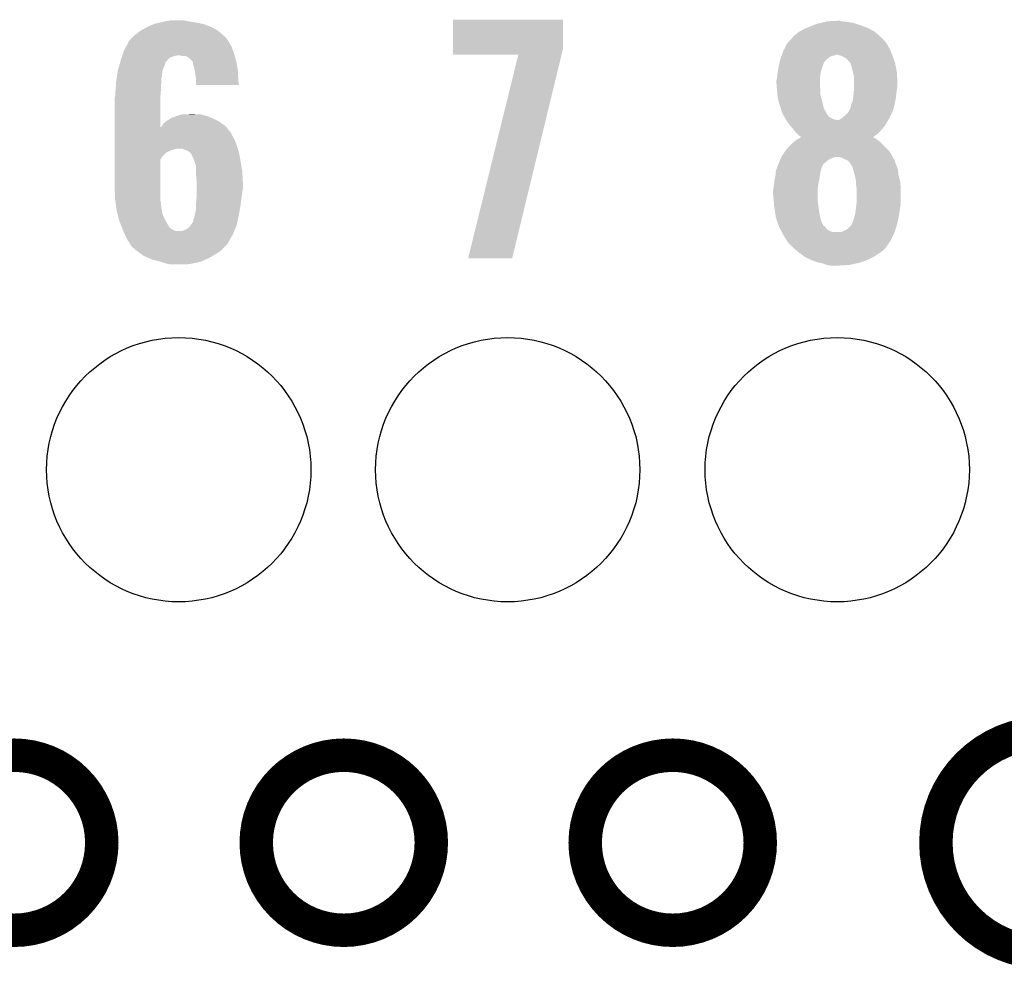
# Model space of a CAD drawing. Extents: x -1.3 to 24.2, y -3.9 to 39.2.
# Tile 25 of 29: x 13 to 17.4, y 24.3 to 28.6. Entities that reach past the tile are written whole.
import ezdxf

# ---------------------------------------------------------------- set-up
doc = ezdxf.new("R2010")
doc.units = 0
doc.layers.get('0').update_dxf_attribs({"linetype": 'CONTINUOUS'})
for name, color, linetype in [('LIGHT_6_CLICK_V100_GKO', 5, 'CONTINUOUS'), ('LIGHT_6_CLICK_V100_GTO', 14, 'CONTINUOUS'), ('LIGHT_6_CLICK_V100_GTS', 12, 'CONTINUOUS')]:
    doc.layers.add(name, color=color, linetype=linetype)

# ---------------------------------------------------------------- blocks, each defined once
blk = doc.blocks.new('ROUND_48')
blk.add_circle((0, 0), 0.602)

msp = doc.modelspace()

# ---------------------------------------------------------------- linework, layer by layer
at = {"layer": 'LIGHT_6_CLICK_V100_GKO', "const_width": 0.1524}
msp.add_lwpolyline([(17.63014, 25.4, 1), (17.63014, 24.39924)], format="xyb", dxfattribs=at)
for points in [[(12.53236, 24.89962, 1), (13.32992, 24.89962, 1)], [(14.0335, 24.89962, 1), (14.83106, 24.89962, 1)], [(15.5321, 24.89962, 1), (16.32966, 24.89962, 1)]]:
    msp.add_lwpolyline(points, format="xyb", close=True, dxfattribs=at)
at = {"layer": 'LIGHT_6_CLICK_V100_GTO'}
for points in [[(13.5382, 28.61564), (13.55344, 28.62326), (13.827762, 28.61564), (13.807948, 28.62326)], [(13.55344, 28.62326), (13.566982, 28.628338), (13.807948, 28.62326), (13.794742, 28.628338)], [(13.566982, 28.628338), (13.573762, 28.63088), (13.794742, 28.628338), (13.782882, 28.63088)], [(13.573762, 28.63088), (13.59662, 28.63596), (13.782882, 28.63088), (13.75918, 28.63596)], [(13.59662, 28.63596), (13.61948, 28.64104), (13.75918, 28.63596), (13.72616, 28.64104)], [(13.61948, 28.64104), (13.647422, 28.64612), (13.72616, 28.64104), (13.700762, 28.64612)], [(14.930122, 28.514038), (14.930142, 28.648636), (15.4305, 28.514038), (15.4305, 28.648636)], [(14.930142, 28.648636), (14.930144, 28.64866), (15.4305, 28.648636), (14.930144, 28.64866)], [(16.539972, 28.61056), (16.55826, 28.61818), (16.819882, 28.61056), (16.80007, 28.61818)], [(16.55826, 28.61818), (16.571468, 28.62326), (16.80007, 28.61818), (16.78686, 28.62326)], [(16.571468, 28.62326), (16.591282, 28.63088), (16.78686, 28.62326), (16.763998, 28.63088)], [(16.591282, 28.63088), (16.602068, 28.633418), (16.763998, 28.63088), (16.756382, 28.633418)], [(16.602068, 28.633418), (16.623664, 28.6385), (16.756382, 28.633418), (16.7259, 28.6385)], [(16.623664, 28.6385), (16.63446, 28.64104), (16.7259, 28.6385), (16.703042, 28.64104)], [(16.63446, 28.64104), (16.680178, 28.64358), (16.703042, 28.64104), (16.692882, 28.64358)], [(13.46454, 28.5623), (13.47724, 28.575), (13.89888, 28.5623), (13.88618, 28.575)], [(13.47724, 28.575), (13.482322, 28.58008), (13.88618, 28.575), (13.880536, 28.58008)], [(13.482322, 28.58008), (13.505174, 28.597858), (13.880536, 28.58008), (13.860778, 28.597858)], [(13.505174, 28.597858), (13.50518, 28.597862), (13.860778, 28.597858), (13.860772, 28.597862)], [(13.50518, 28.597862), (13.53312, 28.6131), (13.860772, 28.597862), (13.83248, 28.6131)], [(13.53312, 28.6131), (13.5382, 28.61564), (13.83248, 28.6131), (13.827762, 28.61564)], [(16.479524, 28.572458), (16.48968, 28.58008), (16.875254, 28.572458), (16.866868, 28.58008)], [(16.48968, 28.58008), (16.504916, 28.592778), (16.866868, 28.58008), (16.852898, 28.592778)], [(16.504916, 28.592778), (16.504922, 28.592782), (16.852898, 28.592778), (16.852892, 28.592782)], [(16.504922, 28.592782), (16.52778, 28.60548), (16.852892, 28.592782), (16.829316, 28.60548)], [(16.52778, 28.60548), (16.539972, 28.61056), (16.829316, 28.60548), (16.819882, 28.61056)], [(13.439644, 28.524198), (13.451836, 28.547062), (13.92174, 28.524198), (13.909038, 28.547062)], [(13.451836, 28.547062), (13.45184, 28.547066), (13.909038, 28.547062), (13.909036, 28.547066)], [(13.45184, 28.547066), (13.451846, 28.549606), (13.909036, 28.547066), (13.907344, 28.549606)], [(13.451846, 28.549606), (13.46454, 28.5623), (13.907344, 28.549606), (13.89888, 28.5623)], [(16.44015, 28.51658), (16.451582, 28.539438), (16.91894, 28.51658), (16.906242, 28.539438)], [(16.451582, 28.539438), (16.465434, 28.55468), (16.906242, 28.539438), (16.89354, 28.55468)], [(16.465434, 28.55468), (16.476978, 28.56738), (16.89354, 28.55468), (16.88084, 28.56738)], [(16.476978, 28.56738), (16.476982, 28.567384), (16.88084, 28.56738), (16.880836, 28.567384)], [(16.476982, 28.567384), (16.479524, 28.572458), (16.880836, 28.567384), (16.875254, 28.572458)], [(13.421358, 28.478478), (13.423052, 28.48356), (13.644878, 28.478478), (13.66266, 28.48356)], [(13.423052, 28.48356), (13.423898, 28.4861), (13.66266, 28.48356), (13.675358, 28.4861)], [(13.423898, 28.4861), (13.427286, 28.49626), (13.934802, 28.4861), (13.931898, 28.49626)], [(13.427286, 28.49626), (13.43152, 28.508962), (13.931898, 28.49626), (13.92728, 28.508962)], [(13.43152, 28.508962), (13.439644, 28.524198), (13.92728, 28.508962), (13.92174, 28.524198)], [(13.698218, 28.48356), (13.682978, 28.4861), (13.935528, 28.48356), (13.934802, 28.4861)], [(13.721078, 28.47848), (13.710916, 28.48356), (13.93698, 28.47848), (13.935528, 28.48356)], [(14.93012, 28.488664), (14.930122, 28.514038), (15.424342, 28.488664), (15.4305, 28.514038)], [(15.22727, 28.48864), (14.93012, 28.488664), (15.424336, 28.48864), (15.424342, 28.488664)], [(14.998706, 27.561568), (15.22727, 28.48864), (15.199346, 27.561568), (15.424336, 28.48864)], [(16.425636, 28.48102), (16.426542, 28.483558), (16.649702, 28.48102), (16.65732, 28.483558)], [(16.426542, 28.483558), (16.42745, 28.4861), (16.65732, 28.483558), (16.667478, 28.4861)], [(16.42745, 28.4861), (16.428358, 28.48864), (16.667478, 28.4861), (16.675104, 28.48864)], [(16.428358, 28.48864), (16.4338, 28.50388), (16.930582, 28.48864), (16.924232, 28.50388)], [(16.4338, 28.50388), (16.44015, 28.51658), (16.924232, 28.50388), (16.91894, 28.51658)], [(16.692874, 28.4861), (16.680178, 28.48864), (16.93164, 28.4861), (16.930582, 28.48864)], [(16.692882, 28.486098), (16.692874, 28.4861), (16.931642, 28.486098), (16.93164, 28.4861)], [(16.705582, 28.48102), (16.692882, 28.486098), (16.933456, 28.48102), (16.931642, 28.486098)], [(13.40358, 28.420062), (13.410302, 28.44292), (13.607798, 28.420062), (13.61694, 28.44292)], [(13.410302, 28.44292), (13.414782, 28.458152), (13.61694, 28.44292), (13.622022, 28.458152)], [(13.414782, 28.458152), (13.415532, 28.4607), (13.622022, 28.458152), (13.627094, 28.4607)], [(13.415532, 28.4607), (13.41628, 28.46324), (13.627094, 28.4607), (13.628366, 28.46324)], [(13.41628, 28.46324), (13.417124, 28.465776), (13.628366, 28.46324), (13.629638, 28.465776)], [(13.417124, 28.465776), (13.421358, 28.478478), (13.629638, 28.465776), (13.644878, 28.478478)], [(13.731238, 28.47086), (13.721078, 28.47848), (13.939158, 28.47086), (13.93698, 28.47848)], [(13.741398, 28.460702), (13.731238, 28.47086), (13.94206, 28.460702), (13.939158, 28.47086)], [(13.743936, 28.458164), (13.741398, 28.460702), (13.942536, 28.458164), (13.94206, 28.460702)], [(13.74648, 28.445458), (13.743936, 28.458164), (13.944918, 28.445458), (13.942536, 28.458164)], [(13.75156, 28.427682), (13.74648, 28.445458), (13.948252, 28.427682), (13.944918, 28.445458)], [(16.41348, 28.4353), (16.415824, 28.44546), (16.613292, 28.4353), (16.61668, 28.44546)], [(16.415824, 28.44546), (16.416998, 28.450544), (16.61668, 28.44546), (16.61922, 28.450544)], [(16.416998, 28.450544), (16.417584, 28.453084), (16.61922, 28.450544), (16.619224, 28.453084)], [(16.417584, 28.453084), (16.420516, 28.465782), (16.619224, 28.453084), (16.629382, 28.465782)], [(16.420516, 28.465782), (16.421102, 28.46832), (16.629382, 28.465782), (16.632766, 28.46832)], [(16.421102, 28.46832), (16.425636, 28.48102), (16.632766, 28.46832), (16.649702, 28.48102)], [(16.72336, 28.470856), (16.705582, 28.48102), (16.937084, 28.470856), (16.933456, 28.48102)], [(16.73352, 28.45816), (16.72336, 28.470856), (16.94162, 28.45816), (16.937084, 28.470856)], [(16.7386, 28.453076), (16.73352, 28.45816), (16.943434, 28.453076), (16.94162, 28.45816)], [(16.739616, 28.450538), (16.7386, 28.453076), (16.94434, 28.450538), (16.943434, 28.453076)], [(16.743682, 28.44038), (16.739616, 28.450538), (16.946246, 28.44038), (16.94434, 28.450538)], [(16.74876, 28.4226), (16.743682, 28.44038), (16.94958, 28.4226), (16.946246, 28.44038)], [(13.398922, 28.392118), (13.400192, 28.399738), (13.60424, 28.392118), (13.60424, 28.399738)], [(13.400192, 28.399738), (13.403154, 28.417516), (13.60424, 28.399738), (13.60678, 28.417516)], [(13.403154, 28.417516), (13.40358, 28.420062), (13.60678, 28.417516), (13.607798, 28.420062)], [(13.752734, 28.420058), (13.75156, 28.427682), (13.94968, 28.420058), (13.948252, 28.427682)], [(13.75664, 28.39466), (13.752734, 28.420058), (13.95095, 28.39466), (13.94968, 28.420058)], [(13.75918, 28.37688), (13.75664, 28.39466), (13.95184, 28.37688), (13.95095, 28.39466)], [(16.40586, 28.381962), (16.407834, 28.39974), (16.601756, 28.381962), (16.60398, 28.39974)], [(16.407834, 28.39974), (16.4084, 28.40482), (16.60398, 28.39974), (16.604826, 28.40482)], [(16.4084, 28.40482), (16.410092, 28.414982), (16.604826, 28.40482), (16.606522, 28.414982)], [(16.410092, 28.414982), (16.41348, 28.4353), (16.606522, 28.414982), (16.613292, 28.4353)], [(16.751936, 28.4099), (16.74876, 28.4226), (16.95196, 28.4099), (16.94958, 28.4226)], [(16.75638, 28.392118), (16.751936, 28.4099), (16.952948, 28.392118), (16.95196, 28.4099)], [(13.394212, 28.346398), (13.395482, 28.36672), (13.59916, 28.346398), (13.6017, 28.36672)], [(13.395482, 28.36672), (13.39596, 28.374342), (13.6017, 28.36672), (13.6017, 28.374342)], [(13.39596, 28.374342), (13.397228, 28.381958), (13.6017, 28.374342), (13.6017, 28.381958)], [(13.397228, 28.381958), (13.398922, 28.392118), (13.6017, 28.381958), (13.60424, 28.392118)], [(13.75918, 28.369262), (13.75918, 28.37688), (13.95222, 28.369262), (13.95184, 28.37688)], [(13.75918, 28.351504), (13.75918, 28.369262), (13.95473, 28.351504), (13.95222, 28.369262)], [(13.954732, 28.35148), (13.75918, 28.351504), (13.954732, 28.35148), (13.95473, 28.351504)], [(16.40332, 28.371802), (16.405224, 28.37942), (16.60144, 28.371802), (16.60144, 28.37942)], [(16.40332, 28.359098), (16.40332, 28.371802), (16.60144, 28.359098), (16.60144, 28.371802)], [(16.40459, 28.343862), (16.40332, 28.359098), (16.60144, 28.343862), (16.60144, 28.359098)], [(16.405224, 28.37942), (16.40586, 28.381962), (16.60144, 28.37942), (16.601756, 28.381962)], [(16.75638, 28.364182), (16.75638, 28.392118), (16.9545, 28.364182), (16.952948, 28.392118)], [(16.75638, 28.34894), (16.75638, 28.364182), (16.9545, 28.34894), (16.9545, 28.364182)], [(16.75638, 28.33116), (16.75638, 28.34894), (16.95196, 28.33116), (16.9545, 28.34894)], [(13.39088, 28.318462), (13.391726, 28.32354), (13.598652, 28.318462), (13.59916, 28.32354)], [(13.39088, 28.303222), (13.39088, 28.318462), (13.597128, 28.303222), (13.598652, 28.318462)], [(13.391726, 28.32354), (13.39342, 28.3337), (13.59916, 28.32354), (13.59916, 28.3337)], [(13.39342, 28.3337), (13.394212, 28.346398), (13.59916, 28.3337), (13.59916, 28.346398)], [(16.405438, 28.333702), (16.40459, 28.343862), (16.60398, 28.333702), (16.60144, 28.343862)], [(16.40586, 28.32862), (16.405438, 28.333702), (16.60398, 28.32862), (16.60398, 28.333702)], [(16.407938, 28.305762), (16.40586, 28.32862), (16.60398, 28.305762), (16.60398, 28.32862)], [(16.4084, 28.30068), (16.407938, 28.305762), (16.605366, 28.30068), (16.60398, 28.305762)], [(16.75384, 28.30322), (16.754602, 28.31084), (16.948572, 28.30322), (16.94942, 28.31084)], [(16.754602, 28.31084), (16.75638, 28.32862), (16.94942, 28.31084), (16.951642, 28.32862)], [(16.75638, 28.32862), (16.75638, 28.33116), (16.951642, 28.32862), (16.95196, 28.33116)], [(13.38834, 28.290522), (13.389864, 28.298142), (13.596622, 28.290522), (13.59662, 28.298142)], [(13.38834, 28.158458), (13.38834, 28.290522), (13.596652, 28.158458), (13.596622, 28.290522)], [(13.389864, 28.298142), (13.39088, 28.303222), (13.59662, 28.298142), (13.597128, 28.303222)], [(16.412974, 28.27782), (16.4084, 28.30068), (16.6116, 28.27782), (16.605366, 28.30068)], [(16.41348, 28.275282), (16.412974, 28.27782), (16.612186, 28.275282), (16.6116, 28.27782)], [(16.4211, 28.25242), (16.41348, 28.275282), (16.617462, 28.25242), (16.612186, 28.275282)], [(16.741138, 28.247338), (16.74368, 28.262578), (16.937642, 28.247338), (16.941798, 28.262578)], [(16.74368, 28.26258), (16.751298, 28.280358), (16.9418, 28.26258), (16.945354, 28.280358)], [(16.74368, 28.262578), (16.74368, 28.26258), (16.941798, 28.262578), (16.9418, 28.26258)], [(16.751298, 28.280358), (16.752144, 28.287982), (16.945354, 28.280358), (16.94688, 28.287982)], [(16.752144, 28.287982), (16.75384, 28.30322), (16.94688, 28.287982), (16.948572, 28.30322)], [(13.677898, 28.21178), (13.693144, 28.21686), (13.80067, 28.21178), (13.782044, 28.21686)], [(13.70838, 28.21686), (13.741372, 28.219398), (13.759184, 28.21686), (13.751562, 28.219398)], [(13.741372, 28.219398), (13.741398, 28.2194), (13.751562, 28.219398), (13.741398, 28.2194)], [(16.423276, 28.244804), (16.4211, 28.25242), (16.619218, 28.244804), (16.617462, 28.25242)], [(16.426178, 28.23464), (16.423276, 28.244804), (16.624762, 28.23464), (16.619218, 28.244804)], [(16.43126, 28.22194), (16.426178, 28.23464), (16.631688, 28.22194), (16.624762, 28.23464)], [(16.432956, 28.21686), (16.43126, 28.22194), (16.634458, 28.21686), (16.631688, 28.22194)], [(16.4338, 28.214324), (16.432956, 28.21686), (16.636362, 28.214324), (16.634458, 28.21686)], [(16.436338, 28.211778), (16.4338, 28.214324), (16.638272, 28.211778), (16.636362, 28.214324)], [(16.715234, 28.211782), (16.71828, 28.21432), (16.924018, 28.211782), (16.925146, 28.21432)], [(16.71828, 28.21432), (16.725898, 28.22194), (16.925146, 28.21432), (16.928534, 28.22194)], [(16.725898, 28.22194), (16.733518, 28.2321), (16.928534, 28.22194), (16.93305, 28.2321)], [(16.733518, 28.2321), (16.734786, 28.234638), (16.93305, 28.2321), (16.93418, 28.234638)], [(16.734786, 28.234638), (16.741138, 28.247338), (16.93418, 28.234638), (16.937642, 28.247338)], [(13.60322, 28.163518), (13.609322, 28.173682), (13.893802, 28.163518), (13.879826, 28.173682)], [(13.609322, 28.173682), (13.62117, 28.183838), (13.879826, 28.173682), (13.865858, 28.183838)], [(13.62117, 28.183838), (13.627102, 28.188922), (13.865858, 28.183838), (13.855694, 28.188922)], [(13.627102, 28.188922), (13.644034, 28.19908), (13.855694, 28.188922), (13.83538, 28.19908)], [(13.644034, 28.19908), (13.652502, 28.20416), (13.83538, 28.19908), (13.822682, 28.20416)], [(13.652502, 28.20416), (13.657584, 28.204162), (13.822682, 28.20416), (13.822678, 28.204162)], [(13.657584, 28.204162), (13.667738, 28.20924), (13.822678, 28.204162), (13.809982, 28.20924)], [(13.667738, 28.20924), (13.667742, 28.209242), (13.809982, 28.20924), (13.809976, 28.209242)], [(13.667742, 28.209242), (13.677898, 28.21178), (13.809976, 28.209242), (13.80067, 28.21178)], [(16.439158, 28.206704), (16.436338, 28.211778), (16.642078, 28.206704), (16.638272, 28.211778)], [(16.443394, 28.19908), (16.439158, 28.206704), (16.654778, 28.19908), (16.642078, 28.206704)], [(16.446216, 28.194002), (16.443394, 28.19908), (16.667478, 28.194002), (16.654778, 28.19908)], [(16.447628, 28.19146), (16.446216, 28.194002), (16.680178, 28.19146), (16.667478, 28.194002)], [(16.449038, 28.18892), (16.447628, 28.19146), (16.91132, 28.18892), (16.912844, 28.19146)], [(16.45811, 28.17622), (16.449038, 28.18892), (16.903702, 28.17622), (16.91132, 28.18892)], [(16.46174, 28.171138), (16.45811, 28.17622), (16.900312, 28.171138), (16.903702, 28.17622)], [(16.47045, 28.160978), (16.46174, 28.171138), (16.89354, 28.160978), (16.900312, 28.171138)], [(16.685256, 28.19146), (16.692878, 28.194), (16.912844, 28.19146), (16.914368, 28.194)], [(16.692878, 28.194), (16.703036, 28.201618), (16.914368, 28.194), (16.91894, 28.201618)], [(16.703036, 28.201618), (16.70304, 28.20162), (16.91894, 28.201618), (16.91894, 28.20162)], [(16.70304, 28.20162), (16.712178, 28.209236), (16.91894, 28.20162), (16.92148, 28.209236)], [(16.712178, 28.209236), (16.715234, 28.211782), (16.92148, 28.209236), (16.924018, 28.211782)], [(13.38834, 28.135578), (13.38834, 28.158458), (13.916662, 28.135578), (13.897942, 28.158458)], [(13.38834, 28.120342), (13.38834, 28.135578), (13.92428, 28.120342), (13.916662, 28.135578)], [(13.596652, 28.158458), (13.6017, 28.160986), (13.897942, 28.158458), (13.895874, 28.160986)], [(13.6017, 28.160986), (13.60322, 28.163518), (13.895874, 28.160986), (13.893802, 28.163518)], [(16.47698, 28.15336), (16.47045, 28.160978), (16.88701, 28.15336), (16.89354, 28.160978)], [(16.485448, 28.1432), (16.47698, 28.15336), (16.878302, 28.1432), (16.88701, 28.15336)], [(16.48968, 28.13812), (16.485448, 28.1432), (16.87322, 28.13812), (16.878302, 28.1432)], [(16.49984, 28.12796), (16.48968, 28.13812), (16.863058, 28.12796), (16.87322, 28.13812)], [(16.507458, 28.120342), (16.49984, 28.12796), (16.852936, 28.120342), (16.863058, 28.12796)], [(13.38834, 28.10256), (13.38834, 28.120342), (13.93444, 28.10256), (13.92428, 28.120342)], [(13.38834, 28.077162), (13.38834, 28.10256), (13.9446, 28.077162), (13.93444, 28.10256)], [(16.459198, 28.06954), (16.47444, 28.08478), (16.89862, 28.06954), (16.88338, 28.08478)], [(16.47444, 28.08478), (16.477404, 28.087322), (16.88338, 28.08478), (16.880838, 28.087322)], [(16.477404, 28.087322), (16.492218, 28.10002), (16.880838, 28.087322), (16.8656, 28.10002)], [(16.492218, 28.10002), (16.492222, 28.100022), (16.8656, 28.10002), (16.865598, 28.100022)], [(16.492222, 28.100022), (16.505914, 28.107638), (16.865598, 28.100022), (16.855438, 28.107638)], [(16.505914, 28.107638), (16.515046, 28.112718), (16.855438, 28.107638), (16.845284, 28.112718)], [(16.515072, 28.115262), (16.507458, 28.120342), (16.846188, 28.115262), (16.852936, 28.120342)], [(16.515046, 28.112718), (16.51505, 28.11272), (16.845284, 28.112718), (16.842812, 28.11272)], [(16.51505, 28.11272), (16.51508, 28.112736), (16.842812, 28.11272), (16.842832, 28.112736)], [(16.51508, 28.112736), (16.515072, 28.115262), (16.842832, 28.112736), (16.846188, 28.115262)], [(13.38834, 28.06192), (13.38834, 28.077162), (13.94929, 28.06192), (13.9446, 28.077162)], [(13.38834, 28.05938), (13.38834, 28.06192), (13.665198, 28.05938), (13.677902, 28.06192)], [(13.38834, 28.054302), (13.38834, 28.05938), (13.64742, 28.054302), (13.665198, 28.05938)], [(13.38834, 28.04668), (13.38834, 28.054302), (13.62964, 28.04668), (13.64742, 28.054302)], [(13.38834, 28.044142), (13.38834, 28.04668), (13.624564, 28.044142), (13.62964, 28.04668)], [(13.38834, 28.026362), (13.38834, 28.044142), (13.606782, 28.026362), (13.624564, 28.044142)], [(13.705842, 28.05684), (13.695676, 28.06192), (13.950854, 28.05684), (13.94929, 28.06192)], [(13.721082, 28.051758), (13.705842, 28.05684), (13.952418, 28.051758), (13.950854, 28.05684)], [(13.73061, 28.04414), (13.721082, 28.051758), (13.95476, 28.04414), (13.952418, 28.051758)], [(13.733786, 28.0416), (13.73061, 28.04414), (13.955238, 28.0416), (13.95476, 28.04414)], [(13.73632, 28.041578), (13.733786, 28.0416), (13.955242, 28.041578), (13.955238, 28.0416)], [(13.736322, 28.039056), (13.73632, 28.041578), (13.955714, 28.039056), (13.955242, 28.041578)], [(13.74648, 28.01874), (13.736322, 28.039056), (13.959524, 28.01874), (13.955714, 28.039056)], [(16.42618, 28.023822), (16.433796, 28.036518), (16.932918, 28.023822), (16.92656, 28.036518)], [(16.433796, 28.036518), (16.433798, 28.03652), (16.92656, 28.036518), (16.92656, 28.03652)], [(16.433798, 28.03652), (16.44396, 28.051762), (16.92656, 28.03652), (16.915128, 28.051762)], [(16.44396, 28.051762), (16.44831, 28.056838), (16.915128, 28.051762), (16.91132, 28.056838)], [(16.44831, 28.056838), (16.459198, 28.06954), (16.91132, 28.056838), (16.89862, 28.06954)], [(13.38834, 28.011126), (13.38834, 28.026362), (13.596624, 28.011126), (13.606782, 28.026362)], [(13.38834, 27.88666), (13.38834, 28.011126), (13.59662, 27.88666), (13.596624, 28.011126)], [(13.752196, 28.0035), (13.74648, 28.01874), (13.96238, 28.0035), (13.959524, 28.01874)], [(13.7541, 27.99842), (13.752196, 28.0035), (13.963228, 27.99842), (13.96238, 28.0035)], [(13.75918, 27.983176), (13.7541, 27.99842), (13.965768, 27.983176), (13.963228, 27.99842)], [(16.41094, 27.98826), (16.411956, 27.990802), (16.615594, 27.98826), (16.616684, 27.990802)], [(16.411956, 27.990802), (16.420088, 28.011122), (16.616684, 27.990802), (16.642082, 28.011122)], [(16.420088, 28.011122), (16.421104, 28.013658), (16.642082, 28.011122), (16.647154, 28.013658)], [(16.421104, 28.013658), (16.423636, 28.0162), (16.647154, 28.013658), (16.65224, 28.0162)], [(16.423636, 28.0162), (16.42364, 28.016204), (16.65224, 28.0162), (16.652248, 28.016204)], [(16.42364, 28.016204), (16.425332, 28.02128), (16.652248, 28.016204), (16.664938, 28.02128)], [(16.425332, 28.02128), (16.426178, 28.02382), (16.664938, 28.02128), (16.672564, 28.02382)], [(16.426178, 28.02382), (16.42618, 28.023822), (16.932918, 28.02382), (16.932918, 28.023822)], [(16.697962, 28.021278), (16.680178, 28.02382), (16.934192, 28.021278), (16.932918, 28.02382)], [(16.7132, 28.01366), (16.697962, 28.021278), (16.938006, 28.01366), (16.934192, 28.021278)], [(16.719546, 28.01112), (16.7132, 28.01366), (16.939276, 28.01112), (16.938006, 28.01366)], [(16.719596, 28.0111), (16.719546, 28.01112), (16.941804, 28.0111), (16.939276, 28.01112)], [(16.7259, 28.008576), (16.719596, 28.0111), (16.94231, 28.008576), (16.941804, 28.0111)], [(16.73606, 27.998418), (16.7259, 28.008576), (16.944342, 27.998418), (16.94231, 28.008576)], [(16.74368, 27.988258), (16.73606, 27.998418), (16.948406, 27.988258), (16.944342, 27.998418)], [(13.75918, 27.957778), (13.75918, 27.983176), (13.97, 27.957778), (13.965768, 27.983176)], [(13.75918, 27.94508), (13.75918, 27.957778), (13.970636, 27.94508), (13.97, 27.957778)], [(13.76172, 27.912062), (13.75918, 27.94508), (13.972286, 27.912062), (13.970636, 27.94508)], [(16.398748, 27.94), (16.400272, 27.95524), (16.60144, 27.94), (16.60398, 27.95524)], [(16.400272, 27.95524), (16.400782, 27.960322), (16.60398, 27.95524), (16.60525, 27.960322)], [(16.400782, 27.960322), (16.402626, 27.965398), (16.60525, 27.960322), (16.60652, 27.965398)], [(16.402626, 27.965398), (16.405398, 27.973018), (16.60652, 27.965398), (16.60906, 27.973018)], [(16.405398, 27.973018), (16.41094, 27.98826), (16.60906, 27.973018), (16.615594, 27.98826)], [(16.74495, 27.98572), (16.74368, 27.988258), (16.94942, 27.98572), (16.948406, 27.988258)], [(16.746222, 27.983178), (16.74495, 27.98572), (16.950374, 27.983178), (16.94942, 27.98572)], [(16.7513, 27.975556), (16.746222, 27.983178), (16.953232, 27.975556), (16.950374, 27.983178)], [(16.7513, 27.973016), (16.7513, 27.975556), (16.954184, 27.973016), (16.953232, 27.975556)], [(16.753478, 27.965398), (16.7513, 27.973016), (16.95704, 27.965398), (16.954184, 27.973016)], [(16.75638, 27.95524), (16.753478, 27.965398), (16.958056, 27.95524), (16.95704, 27.965398)], [(16.760192, 27.939998), (16.75638, 27.95524), (16.95958, 27.939998), (16.958056, 27.95524)], [(13.76172, 27.90698), (13.76172, 27.912062), (13.97254, 27.90698), (13.972286, 27.912062)], [(13.76172, 27.876498), (13.76172, 27.90698), (13.97254, 27.876498), (13.97254, 27.90698)], [(16.39203, 27.89936), (16.39316, 27.909518), (16.59382, 27.89936), (16.596076, 27.909518)], [(16.39316, 27.909518), (16.3957, 27.92222), (16.596076, 27.909518), (16.5989, 27.92222)], [(16.3957, 27.92222), (16.39824, 27.934918), (16.5989, 27.92222), (16.600714, 27.934918)], [(16.39824, 27.934918), (16.398748, 27.94), (16.600714, 27.934918), (16.60144, 27.94)], [(16.76146, 27.93492), (16.760192, 27.939998), (16.960966, 27.93492), (16.95958, 27.939998)], [(16.76654, 27.912058), (16.76146, 27.93492), (16.9672, 27.912058), (16.960966, 27.93492)], [(16.76654, 27.89428), (16.76654, 27.912058), (16.968682, 27.89428), (16.9672, 27.912058)], [(13.39088, 27.82824), (13.38834, 27.88666), (13.59662, 27.82824), (13.59662, 27.88666)], [(13.76172, 27.8638), (13.76172, 27.876498), (13.97, 27.8638), (13.97254, 27.876498)], [(13.76172, 27.84602), (13.76172, 27.8638), (13.96746, 27.84602), (13.97, 27.8638)], [(16.38808, 27.871422), (16.388926, 27.8765), (16.59128, 27.871422), (16.59128, 27.8765)], [(16.38808, 27.856178), (16.38808, 27.871422), (16.59128, 27.856178), (16.59128, 27.871422)], [(16.391172, 27.820622), (16.38808, 27.856178), (16.59128, 27.820622), (16.59128, 27.856178)], [(16.388926, 27.8765), (16.39062, 27.886658), (16.59128, 27.8765), (16.592408, 27.886658)], [(16.39062, 27.886658), (16.39203, 27.89936), (16.592408, 27.886658), (16.59382, 27.89936)], [(16.768128, 27.881582), (16.76654, 27.89428), (16.96974, 27.881582), (16.968682, 27.89428)], [(16.76908, 27.873958), (16.768128, 27.881582), (16.96974, 27.873958), (16.96974, 27.881582)], [(16.76908, 27.82062), (16.76908, 27.873958), (16.96974, 27.82062), (16.96974, 27.873958)], [(13.391244, 27.825702), (13.39088, 27.82824), (13.59662, 27.825702), (13.59662, 27.82824)], [(13.392696, 27.81554), (13.391244, 27.825702), (13.59916, 27.81554), (13.59662, 27.825702)], [(13.396324, 27.790138), (13.392696, 27.81554), (13.6017, 27.790138), (13.59916, 27.81554)], [(13.75918, 27.807922), (13.76172, 27.8384), (13.962696, 27.807922), (13.966506, 27.8384)], [(13.76172, 27.8384), (13.76172, 27.84602), (13.966506, 27.8384), (13.96746, 27.84602)], [(16.392498, 27.80538), (16.391172, 27.820622), (16.59382, 27.80538), (16.59128, 27.820622)], [(16.767668, 27.807918), (16.76908, 27.82062), (16.96974, 27.807918), (16.96974, 27.82062)], [(13.3985, 27.774902), (13.396324, 27.790138), (13.604472, 27.774902), (13.6017, 27.790138)], [(13.401676, 27.762202), (13.3985, 27.774902), (13.60678, 27.762202), (13.604472, 27.774902)], [(13.7541, 27.7622), (13.75918, 27.785058), (13.95476, 27.7622), (13.958792, 27.785058)], [(13.75918, 27.80538), (13.75918, 27.807922), (13.96238, 27.80538), (13.962696, 27.807922)], [(13.75918, 27.785058), (13.75918, 27.80538), (13.958792, 27.785058), (13.96238, 27.80538)], [(16.39316, 27.79776), (16.392498, 27.80538), (16.594774, 27.79776), (16.59382, 27.80538)], [(16.395066, 27.78506), (16.39316, 27.79776), (16.59636, 27.78506), (16.594774, 27.79776)], [(16.397734, 27.76728), (16.395066, 27.78506), (16.5989, 27.76728), (16.59636, 27.78506)], [(16.40078, 27.746962), (16.397734, 27.76728), (16.603416, 27.746962), (16.5989, 27.76728)], [(16.761458, 27.759662), (16.764, 27.77744), (16.96212, 27.759662), (16.964658, 27.77744)], [(16.764, 27.77744), (16.766222, 27.79522), (16.964658, 27.77744), (16.9672, 27.79522)], [(16.766222, 27.79522), (16.76654, 27.79776), (16.9672, 27.79522), (16.967708, 27.79776)], [(16.76654, 27.79776), (16.767668, 27.807918), (16.967708, 27.79776), (16.96974, 27.807918)], [(13.40866, 27.734262), (13.401676, 27.762202), (13.61948, 27.734262), (13.60678, 27.762202)], [(13.41882, 27.708862), (13.40866, 27.734262), (13.634718, 27.708862), (13.61948, 27.734262)], [(13.73632, 27.71394), (13.746476, 27.729174), (13.944598, 27.71394), (13.947806, 27.729174)], [(13.746476, 27.729174), (13.74648, 27.736796), (13.947806, 27.729174), (13.94941, 27.736796)], [(13.74648, 27.736796), (13.751558, 27.749498), (13.94941, 27.736796), (13.952084, 27.749498)], [(13.751558, 27.749498), (13.7541, 27.7622), (13.952084, 27.749498), (13.95476, 27.7622)], [(16.401678, 27.744418), (16.40078, 27.746962), (16.60398, 27.744418), (16.603416, 27.746962)], [(16.407952, 27.726644), (16.401678, 27.744418), (16.60906, 27.726644), (16.60398, 27.744418)], [(16.408848, 27.724106), (16.407952, 27.726644), (16.60906, 27.724106), (16.60906, 27.726644)], [(16.410642, 27.719022), (16.408848, 27.724106), (16.614136, 27.719022), (16.60906, 27.724106)], [(16.743678, 27.7114), (16.748758, 27.721558), (16.951324, 27.7114), (16.9545, 27.721558)], [(16.748758, 27.721558), (16.751298, 27.726636), (16.9545, 27.721558), (16.955514, 27.726636)], [(16.751298, 27.726636), (16.7513, 27.729176), (16.955514, 27.726636), (16.956022, 27.729176)], [(16.7513, 27.729176), (16.75384, 27.734258), (16.956022, 27.729176), (16.957038, 27.734258)], [(16.75384, 27.734258), (16.756382, 27.74442), (16.957038, 27.734258), (16.95907, 27.74442)], [(16.756382, 27.74442), (16.761458, 27.759658), (16.95907, 27.74442), (16.962118, 27.759658)], [(16.761458, 27.759658), (16.761458, 27.759662), (16.962118, 27.759658), (16.96212, 27.759662)], [(13.422884, 27.698704), (13.41882, 27.708862), (13.642338, 27.698704), (13.634718, 27.708862)], [(13.4239, 27.69616), (13.422884, 27.698704), (13.646576, 27.69616), (13.642338, 27.698704)], [(13.426018, 27.69108), (13.4239, 27.69616), (13.655038, 27.69108), (13.646576, 27.69616)], [(13.428134, 27.686002), (13.426018, 27.69108), (13.667736, 27.686002), (13.655038, 27.69108)], [(13.428134, 27.686), (13.428134, 27.686002), (13.695676, 27.686), (13.667736, 27.686002)], [(13.434486, 27.670758), (13.428134, 27.686), (13.92682, 27.670758), (13.933094, 27.686)], [(13.695676, 27.686), (13.70838, 27.69108), (13.933094, 27.686), (13.935186, 27.69108)], [(13.70838, 27.69108), (13.718538, 27.69616), (13.935186, 27.69108), (13.937278, 27.69616)], [(13.718538, 27.69616), (13.728698, 27.703778), (13.937278, 27.69616), (13.940414, 27.703778)], [(13.728698, 27.703778), (13.736318, 27.713938), (13.940414, 27.703778), (13.944598, 27.713938)], [(13.736318, 27.713938), (13.73632, 27.71394), (13.944598, 27.713938), (13.944598, 27.71394)], [(16.41333, 27.711406), (16.410642, 27.719022), (16.616678, 27.711406), (16.614136, 27.719022)], [(16.41602, 27.703782), (16.41333, 27.711406), (16.626838, 27.703782), (16.616678, 27.711406)], [(16.421438, 27.693624), (16.41602, 27.703782), (16.634458, 27.693624), (16.626838, 27.703782)], [(16.425504, 27.686), (16.421438, 27.693624), (16.647158, 27.686), (16.634458, 27.693624)], [(16.428212, 27.680922), (16.425504, 27.686), (16.662398, 27.680922), (16.647158, 27.686)], [(16.428214, 27.68092), (16.428212, 27.680922), (16.697956, 27.68092), (16.662398, 27.680922)], [(16.43634, 27.66568), (16.428214, 27.68092), (16.934686, 27.66568), (16.9418, 27.68092)], [(16.697956, 27.68092), (16.70812, 27.686), (16.9418, 27.68092), (16.943386, 27.686)], [(16.70812, 27.686), (16.72082, 27.69108), (16.943386, 27.686), (16.944974, 27.69108)], [(16.72082, 27.69108), (16.730978, 27.6987), (16.944974, 27.69108), (16.947356, 27.6987)], [(16.730978, 27.6987), (16.743678, 27.7114), (16.947356, 27.6987), (16.951324, 27.7114)], [(13.4366, 27.66568), (13.434486, 27.670758), (13.923962, 27.66568), (13.92682, 27.670758)], [(13.44676, 27.645362), (13.4366, 27.66568), (13.912534, 27.645362), (13.923962, 27.66568)], [(13.45184, 27.63774), (13.44676, 27.645362), (13.908246, 27.63774), (13.912534, 27.645362)], [(13.456914, 27.632666), (13.45184, 27.63774), (13.905392, 27.632666), (13.908246, 27.63774)], [(13.456918, 27.63012), (13.456914, 27.632666), (13.90396, 27.63012), (13.905392, 27.632666)], [(16.45041, 27.642818), (16.43634, 27.66568), (16.924018, 27.642818), (16.934686, 27.66568)], [(16.456658, 27.632662), (16.45041, 27.642818), (16.916986, 27.632662), (16.924018, 27.642818)], [(16.479522, 27.609798), (16.456658, 27.632662), (16.901158, 27.609798), (16.916986, 27.632662)], [(13.45692, 27.627584), (13.456918, 27.63012), (13.90269, 27.627584), (13.90396, 27.63012)], [(13.4591, 27.625042), (13.45692, 27.627584), (13.901418, 27.625042), (13.90269, 27.627584)], [(13.472158, 27.6098), (13.4591, 27.625042), (13.886178, 27.6098), (13.901418, 27.625042)], [(13.4874, 27.5971), (13.472158, 27.6098), (13.87348, 27.5971), (13.886178, 27.6098)], [(13.508738, 27.58186), (13.4874, 27.5971), (13.850622, 27.58186), (13.87348, 27.5971)], [(16.48206, 27.60726), (16.479522, 27.609798), (16.89862, 27.60726), (16.901158, 27.609798)], [(16.49476, 27.5971), (16.48206, 27.60726), (16.88846, 27.5971), (16.89862, 27.60726)], [(16.50746, 27.58694), (16.49476, 27.5971), (16.874236, 27.58694), (16.88846, 27.5971)], [(16.510954, 27.5844), (16.50746, 27.58694), (16.87068, 27.5844), (16.874236, 27.58694)], [(13.522958, 27.571702), (13.508738, 27.58186), (13.833206, 27.571702), (13.850622, 27.58186)], [(13.540742, 27.56408), (13.522958, 27.571702), (13.82014, 27.56408), (13.833206, 27.571702)], [(13.558518, 27.55646), (13.540742, 27.56408), (13.80381, 27.55646), (13.82014, 27.56408)], [(13.59662, 27.5463), (13.558518, 27.55646), (13.782038, 27.5463), (13.80381, 27.55646)], [(13.629638, 27.53614), (13.59662, 27.5463), (13.733778, 27.53614), (13.782038, 27.5463)], [(15.19934, 27.56154), (14.998706, 27.561568), (15.19934, 27.56154), (15.199346, 27.561568)], [(16.531912, 27.56916), (16.510954, 27.5844), (16.847818, 27.56916), (16.87068, 27.5844)], [(16.535402, 27.566622), (16.531912, 27.56916), (16.842742, 27.566622), (16.847818, 27.56916)], [(16.56334, 27.55392), (16.535402, 27.566622), (16.817338, 27.55392), (16.842742, 27.566622)], [(16.588738, 27.543762), (16.56334, 27.55392), (16.786864, 27.543762), (16.817338, 27.55392)], [(16.601444, 27.54122), (16.588738, 27.543762), (16.779238, 27.54122), (16.786864, 27.543762)], [(16.614138, 27.53868), (16.601444, 27.54122), (16.767808, 27.53868), (16.779238, 27.54122)], [(13.644878, 27.5336), (13.629638, 27.53614), (13.708382, 27.5336), (13.733778, 27.53614)], [(16.634456, 27.531062), (16.614138, 27.53868), (16.733526, 27.531062), (16.767808, 27.53868)], [(16.634472, 27.53106), (16.634456, 27.531062), (16.733518, 27.53106), (16.733526, 27.531062)], [(16.65478, 27.52852), (16.634472, 27.53106), (16.68018, 27.52852), (16.733518, 27.53106)]]:
    msp.add_solid(points, dxfattribs=at)

# ---------------------------------------------------------------- block references
at = {"layer": 'LIGHT_6_CLICK_V100_GTS'}
for p in [(13.68044, 26.59888), (15.17904, 26.59888), (16.68018, 26.59888)]:
    msp.add_blockref('ROUND_48', p, dxfattribs=at)

doc.saveas('drawing.dxf')
